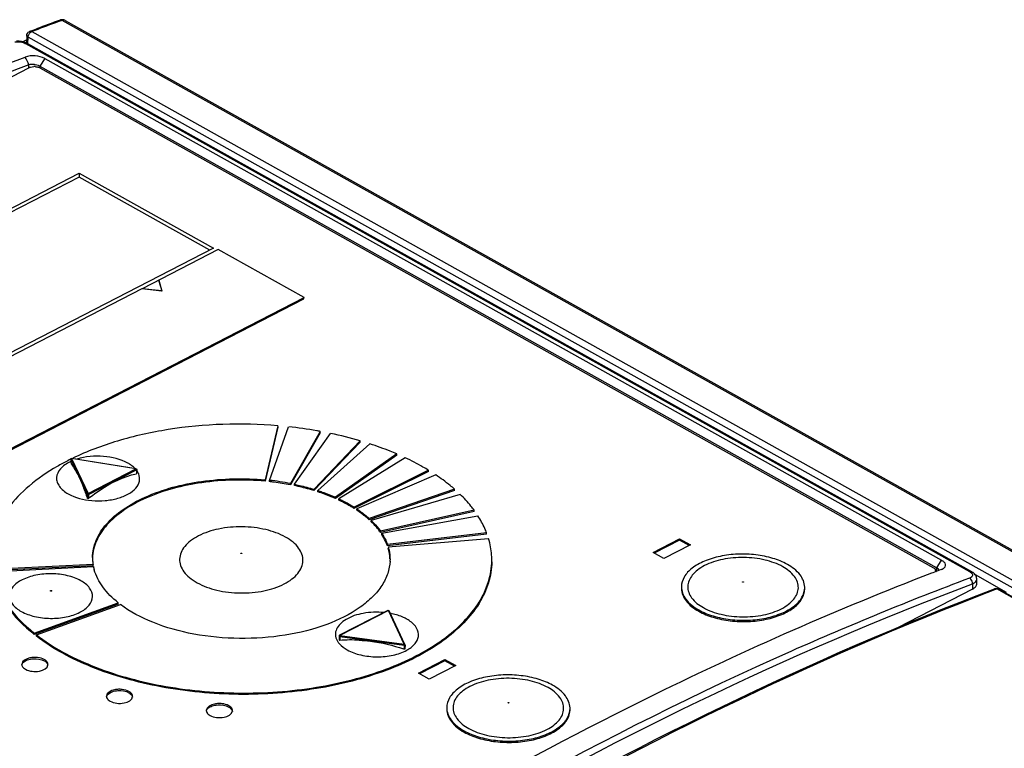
# Model space of a CAD drawing. Header units: millimetres. Extents: x 0 to 2100, y 0 to 1485.
# Tile 18 of 26: x 1742 to 1806, y 687 to 735. Entities that reach past the tile are written whole.
import ezdxf

# ---------------------------------------------------------------- set-up
doc = ezdxf.new("R2010")
doc.units = ezdxf.units.MM
doc.header["$LTSCALE"] = 115.5
doc.layers.add('DATUM_AXIS', color=7, linetype='CONTINUOUS')

msp = doc.modelspace()

# ---------------------------------------------------------------- linework, layer by layer
at = {"layer": 'DATUM_AXIS', "color": 7, "linetype": 'CONTINUOUS'}
for p, q in [((1744.3, 734.581), (1744.279, 734.574)), ((1744.279, 734.574), (1744.279, 734.574)), ((1742.529, 733.929), (1742.747, 734.01)), ((1744.196, 734.476), (1743.977, 734.397)), ((1744.416, 734.555), (1744.196, 734.476)), ((1836.012, 683.366), (1744.411, 734.558)), ((1744.604, 734.552), (1836.209, 683.358)), ((1741.844, 733.166), (1742.101, 733.298)), ((1742.115, 733.581), (1742.091, 733.102)), ((1742.178, 733.041), (1742.2, 733.459)), ((1833.771, 682.284), (1742.2, 733.459)), ((1742.31, 733.847), (1742.529, 733.929)), ((1742.31, 733.847), (1742.31, 733.847)), ((1742.443, 733.831), (1834.014, 682.656)), ((1803.296, 698.822), (1742.061, 733.043)), ((1803.416, 698.819), (1742.18, 733.041)), ((1743.292, 732.075), (1742.972, 731.58)), ((1743.292, 732.075), (1801.465, 699.564)), ((1697.158, 708.289), (1742.258, 731.486)), ((1742.258, 731.645), (1742.258, 731.68)), ((1742.258, 731.61), (1742.258, 731.645)), ((1742.259, 731.486), (1742.258, 731.61)), ((1742.965, 731.476), (1800.93, 699.082)), ((1742.972, 731.58), (1742.97, 731.476)), ((1742.972, 731.58), (1801.146, 699.069)), ((1709.759, 706.257), (1745.523, 724.652)), ((1745.521, 724.399), (1709.994, 706.126)), ((1745.523, 724.652), (1745.521, 724.399)), ((1753.984, 719.669), (1745.521, 724.399)), ((1745.523, 724.652), (1754.221, 719.791)), ((1754.221, 719.791), (1718.457, 701.396)), ((1754.535, 719.7), (1749.594, 717.159)), ((1760.102, 716.589), (1754.535, 719.7)), ((1750.671, 717.713), (1750.878, 717.019)), ((1750.675, 717.716), (1750.888, 717.01)), ((1749.578, 717.15), (1740.258, 712.357)), ((1750.888, 717.01), (1749.578, 717.15)), ((1750.878, 717.019), (1749.594, 717.159)), ((1732.596, 702.358), (1760.101, 716.505)), ((1732.597, 702.442), (1760.102, 716.589)), ((1760.101, 716.505), (1760.102, 716.589)), ((1758.396, 708.282), (1757.586, 704.772)), ((1758.396, 708.198), (1757.586, 704.688)), ((1757.858, 704.745), (1759.106, 708.214)), ((1761.152, 707.917), (1759.216, 704.541)), ((1761.151, 707.832), (1759.216, 704.457)), ((1759.476, 704.489), (1761.831, 707.783)), ((1761.151, 707.832), (1761.152, 707.917)), ((1763.752, 707.216), (1760.749, 704.078)), ((1763.752, 707.3), (1760.75, 704.162)), ((1760.989, 704.087), (1764.378, 707.106)), ((1763.752, 707.216), (1763.752, 707.3)), ((1744.968, 706.118), (1744.966, 705.87)), ((1744.97, 706.111), (1746.041, 703.846)), ((1745.019, 706.16), (1746.09, 703.894)), ((1749.197, 705.492), (1745.019, 706.16)), ((1749.205, 705.5), (1745.026, 706.167)), ((1766.117, 706.368), (1762.139, 703.562)), ((1766.118, 706.452), (1762.14, 703.647)), ((1766.673, 706.203), (1762.351, 703.55)), ((1766.117, 706.368), (1766.118, 706.452)), ((1746.09, 703.894), (1749.197, 705.492)), ((1746.125, 703.833), (1749.232, 705.431)), ((1749.232, 705.431), (1749.23, 705.174)), ((1749.247, 705.45), (1749.245, 705.188)), ((1768.177, 705.314), (1763.344, 702.926)), ((1768.177, 705.398), (1763.345, 703.011)), ((1768.177, 705.314), (1768.177, 705.398)), ((1757.586, 704.688), (1757.586, 704.772)), ((1757.857, 704.66), (1757.858, 704.745)), ((1768.644, 705.101), (1763.522, 702.896)), ((1759.216, 704.457), (1759.216, 704.541)), ((1759.475, 704.405), (1759.476, 704.489)), ((1760.749, 704.078), (1760.75, 704.162)), ((1760.988, 704.002), (1760.989, 704.087)), ((1769.867, 704.086), (1764.326, 702.189)), ((1769.868, 704.17), (1764.327, 702.273)), ((1769.867, 704.086), (1769.868, 704.17)), ((1746.041, 703.846), (1746.039, 703.586)), ((1746.125, 703.833), (1746.123, 703.572)), ((1762.139, 703.562), (1762.14, 703.647)), ((1762.351, 703.466), (1762.351, 703.55)), ((1770.232, 703.835), (1764.465, 702.144)), ((1763.344, 702.926), (1763.345, 703.011)), ((1763.521, 702.812), (1763.522, 702.896)), ((1771.137, 702.805), (1765.057, 701.457)), ((1771.137, 702.721), (1765.057, 701.372)), ((1771.137, 702.721), (1771.137, 702.805)), ((1764.326, 702.189), (1764.327, 702.273)), ((1764.464, 702.06), (1764.465, 702.144)), ((1765.152, 701.317), (1771.388, 702.442)), ((1765.057, 701.372), (1765.057, 701.457)), ((1765.151, 701.233), (1765.152, 701.317)), ((1771.948, 701.261), (1765.513, 700.501)), ((1771.948, 701.345), (1765.514, 700.586)), ((1765.561, 700.44), (1772.078, 700.965)), ((1771.948, 701.261), (1771.948, 701.345)), ((1782.747, 700.073), (1784.47, 700.959)), ((1784.47, 700.875), (1782.825, 700.029)), ((1784.47, 700.875), (1784.47, 700.959)), ((1784.47, 700.959), (1785.166, 700.57)), ((1785.087, 700.53), (1784.47, 700.875)), ((1765.513, 700.501), (1765.514, 700.586)), ((1785.166, 700.57), (1783.442, 699.684)), ((1783.442, 699.684), (1782.747, 700.073)), ((1801.146, 699.069), (1801.465, 699.564)), ((1746.417, 699.292), (1739.851, 698.961)), ((1746.416, 699.208), (1739.851, 698.876)), ((1739.876, 698.828), (1746.44, 699.159)), ((1746.416, 699.208), (1746.417, 699.292)), ((1801.445, 698.969), (1800.899, 698.76)), ((1801.066, 698.885), (1801.141, 698.843)), ((1801.141, 698.843), (1801.146, 699.069)), ((1800.899, 698.76), (1800.818, 698.729)), ((1803.603, 698.677), (1803.557, 698.72)), ((1803.637, 698.637), (1805.662, 697.505)), ((1803.756, 698.066), (1803.746, 698.355)), ((1803.47, 697.696), (1798.643, 695.213)), ((1803.463, 698.036), (1803.47, 697.696)), ((1804.927, 697.662), (1805.037, 697.704)), ((1832.775, 682.203), (1805.037, 697.704)), ((1832.895, 682.2), (1805.157, 697.701)), ((1748.043, 696.728), (1742.603, 694.753)), ((1742.604, 694.837), (1748.044, 696.812)), ((1742.746, 694.726), (1748.187, 696.701)), ((1748.043, 696.728), (1748.044, 696.812)), ((1765.55, 696.315), (1762.409, 694.7)), ((1765.573, 696.313), (1762.433, 694.697)), ((1766.605, 694.131), (1765.573, 696.313)), ((1766.65, 694.11), (1765.618, 696.292)), ((1742.603, 694.753), (1742.604, 694.837)), ((1742.745, 694.642), (1742.746, 694.726)), ((1762.382, 694.656), (1762.38, 694.392)), ((1762.421, 694.629), (1762.419, 694.371)), ((1762.421, 694.629), (1766.593, 694.062)), ((1762.433, 694.697), (1766.605, 694.131)), ((1766.593, 694.062), (1766.591, 693.809)), ((1766.655, 694.088), (1766.653, 693.832)), ((1767.522, 692.242), (1769.245, 693.129)), ((1769.245, 693.044), (1769.245, 693.129)), ((1769.245, 693.129), (1769.941, 692.74)), ((1769.245, 693.044), (1767.6, 692.198)), ((1769.941, 692.74), (1768.218, 691.853)), ((1769.862, 692.699), (1769.245, 693.044)), ((1768.218, 691.853), (1767.522, 692.242))]:
    msp.add_line(p, q, dxfattribs=at)
for points in [[(1744.604, 734.552), (1744.585, 734.562), (1744.553, 734.576), (1744.519, 734.586), (1744.484, 734.594), (1744.448, 734.598), (1744.411, 734.599), (1744.374, 734.597), (1744.337, 734.591), (1744.3, 734.581)], [(1741.778, 733.18), (1741.698, 733.192), (1741.618, 733.201), (1741.537, 733.206), (1741.457, 733.206)], [(1741.931, 733.143), (1741.856, 733.163), (1741.778, 733.18)], [(1742.075, 733.092), (1742.005, 733.119), (1741.931, 733.143)], [(1742.18, 733.041), (1742.141, 733.061), (1742.075, 733.092)], [(1803.557, 698.72), (1803.507, 698.761), (1803.451, 698.798), (1803.415, 698.819)], [(1803.746, 698.355), (1803.745, 698.363), (1803.739, 698.42), (1803.725, 698.476), (1803.704, 698.53), (1803.676, 698.582), (1803.642, 698.631), (1803.603, 698.677)]]:
    msp.add_lwpolyline(points, dxfattribs=at)
for centre, radius, start, end in [((1814.644, 541.021), 205.946, 109.97839, 110.43235), ((1812.746, 544.45), 202.012, 109.90248, 110.36706), ((1742.524, 733.612), 0.233, 110.43973, 115.77335), ((1742.177, 733.098), 0.0868, 177.04422, 183.92323), ((1521.684, 626.502), 244.366, 25.49364, 25.62349), ((1742.498, 731.019), 0.525, 113.17663, 117.16724), ((1742.601, 730.631), 0.929, 86.5245, 91.89474), ((1742.443, 730.453), 1.25, 79.77511, 83.84875), ((1742.719, 731.034), 0.506, 60.85526, 64.94557), ((1756.067, 680.115), 28.263, 80.09547, 83.82621), ((1756.22, 681.017), 27.348, 79.60949, 80.08566), ((1756.783, 683.63), 24.675, 73.59421, 78.19664), ((1751.803, 692.229), 15.476, 116.62713, 119.56086), ((1752.223, 691.408), 16.398, 116.25519, 116.65181), ((1746.157, 703.399), 2.825, 114.93234, 115.78564), ((1751.375, 692.997), 14.598, 119.58616, 119.92317), ((1748.032, 704.455), 1.531, 43.54747, 46.95181), ((1755.998, 687.54), 17.221, 82.77389, 83.80014), ((1756.043, 688.004), 16.838, 79.13779, 83.81305), ((1756.084, 688.181), 16.574, 79.1092, 82.79283), ((1762.471, 699.427), 3.226, 19.44697, 22.58113), ((1749.169, 699.724), 2.786, 179.55919, 183.92048), ((1749.202, 699.727), 2.819, 183.92772, 188.87157), ((1762.906, 699.621), 2.776, 357.8336, 359.57381), ((1749.341, 699.753), 2.961, 191.56148, 195.72022), ((1800.919, 698.894), 0.152, 7.65334, 16.68225), ((1800.927, 698.895), 0.145, 359.58133, 7.6225), ((1800.872, 698.578), 0.563, 56.99474, 60.86283), ((1877.386, 499.925), 213.04, 111.06403, 113.68822), ((1803.524, 698.347), 0.222, 353.76719, 1.90605), ((1791.432, 697.799), 1.152, 359.57382, 1.43114), ((1805.011, 697.44), 0.299, 60.81298, 66.61372), ((1764.885, 691.761), 4.432, 77.95793, 79.3936), ((1763.183, 694.87), 1.064, 207.89348, 213.23783), ((1763.154, 684.73), 9.669, 86.84132, 94.36468), ((1763.041, 683.589), 10.819, 70.84121, 70.99359), ((1766.619, 694.095), 0.0346, 359.60762, 25.22784), ((1765.6, 695.873), 2.436, 298.68864, 300.53106), ((1743.247, 692.808), 0.245, 356.14743, 359.57782), ((1748.738, 690.741), 0.245, 356.14743, 359.57782), ((1776.207, 689.968), 1.152, 359.57382, 1.43114), ((1755.218, 689.818), 0.245, 356.14743, 359.57782)]:
    msp.add_arc(centre, radius, start, end, dxfattribs=at)
msp.add_ellipse((1721.189, 487.742), major_axis=(130.07, 242.12), ratio=0.613029, start_param=0.612623, end_param=0.842753, dxfattribs=at)
for points, knots in [([(1744.279, 734.574), (1744.31, 734.585), (1744.36, 734.582), (1744.4, 734.564), (1744.411, 734.558)], [0, 0, 0, 0, 0.724707, 1, 1, 1, 1]), ([(1744.604, 734.552), (1744.591, 734.559), (1744.529, 734.584), (1744.459, 734.575), (1744.411, 734.558)], [0, 0, 0, 0, 0.231528, 1, 1, 1, 1]), ([(1742.2, 733.459), (1742.186, 733.467), (1742.145, 733.496), (1742.114, 733.546), (1742.115, 733.581)], [0, 0, 0, 0, 0.30139, 1, 1, 1, 1]), ([(1742.247, 733.636), (1742.258, 733.657), (1742.302, 733.73), (1742.366, 733.795), (1742.423, 733.822)], [0, 0, 0, 0, 0.269241, 1, 1, 1, 1]), ([(1742.31, 733.847), (1742.341, 733.858), (1742.391, 733.856), (1742.432, 733.836), (1742.443, 733.831)], [0, 0, 0, 0, 0.722715, 1, 1, 1, 1]), ([(1741.351, 733.161), (1741.394, 733.166), (1741.574, 733.18), (1741.758, 733.156), (1741.888, 733.116)], [0, 0, 0, 0, 0.243274, 1, 1, 1, 1]), ([(1741.888, 733.116), (1741.934, 733.102), (1741.993, 733.079), (1742.048, 733.051), (1742.061, 733.043)], [0, 0, 0, 0, 0.766072, 1, 1, 1, 1]), ([(1742.18, 733.041), (1742.155, 733.055), (1742.11, 733.059), (1742.072, 733.047), (1742.061, 733.043)], [0, 0, 0, 0, 0.720167, 1, 1, 1, 1]), ([(1696.639, 708.839), (1700.361, 711.247), (1714.866, 720.163), (1730.251, 727.693), (1742.019, 732.18)], [0, 0, 0, 0, 0.260371, 1, 1, 1, 1]), ([(1743.292, 732.075), (1743.1, 732.182), (1742.666, 732.282), (1742.219, 732.256), (1742.019, 732.18)], [0, 0, 0, 0, 0.505828, 1, 1, 1, 1]), ([(1742.577, 731.696), (1742.547, 731.699), (1742.441, 731.707), (1742.333, 731.7), (1742.258, 731.68)], [0, 0, 0, 0, 0.275876, 1, 1, 1, 1]), ([(1742.658, 731.558), (1742.683, 731.557), (1742.777, 731.547), (1742.87, 731.522), (1742.933, 731.493)], [0, 0, 0, 0, 0.265097, 1, 1, 1, 1]), ([(1742.906, 731.612), (1742.888, 731.62), (1742.81, 731.651), (1742.728, 731.672), (1742.665, 731.683)], [0, 0, 0, 0, 0.236801, 1, 1, 1, 1]), ([(1758.396, 708.282), (1756.035, 708.481), (1752.497, 708.369), (1748.065, 707.39), (1746.031, 706.628), (1745.098, 706.178)], [0, 0, 0, 0, 0.523061, 0.771364, 1, 1, 1, 1]), ([(1766.118, 706.452), (1765.979, 706.512), (1765.407, 706.75), (1764.823, 706.961), (1764.378, 707.106)], [0, 0, 0, 0, 0.244717, 1, 1, 1, 1]), ([(1744.928, 705.942), (1744.693, 705.829), (1744.29, 705.574), (1744.014, 705.033), (1744.072, 704.622), (1744.289, 704.216), (1744.587, 703.991), (1744.807, 703.868)], [0, 0, 0, 0, 0.284334, 0.505876, 0.611482, 0.725465, 1, 1, 1, 1]), ([(1744.968, 706.118), (1744.968, 706.132), (1744.981, 706.161), (1745.012, 706.169), (1745.026, 706.167)], [0, 0, 0, 0, 0.49586, 1, 1, 1, 1]), ([(1744.969, 706.118), (1744.968, 706.117), (1744.969, 706.115), (1744.969, 706.112), (1744.97, 706.111)], [0, 0, 0, 0, 0.496649, 1, 1, 1, 1]), ([(1744.968, 705.865), (1745.103, 705.693), (1745.363, 705.265), (1745.571, 704.813), (1745.679, 704.555)], [0, 0, 0, 0, 0.439834, 1, 1, 1, 1]), ([(1745.019, 706.16), (1745.02, 706.162), (1745.021, 706.165), (1745.025, 706.167), (1745.026, 706.167)], [0, 0, 0, 0, 0.626241, 1, 1, 1, 1]), ([(1748.679, 705.86), (1748.202, 706.126), (1747.066, 706.388), (1745.919, 706.288), (1745.364, 706.113)], [0, 0, 0, 0, 0.484681, 1, 1, 1, 1]), ([(1768.177, 705.398), (1768.059, 705.47), (1767.569, 705.759), (1767.062, 706.02), (1766.673, 706.203)], [0, 0, 0, 0, 0.24333, 1, 1, 1, 1]), ([(1744.094, 705.648), (1743.451, 705.278), (1742.286, 704.486), (1740.89, 703.051), (1740.001, 701.473), (1739.787, 700.338), (1739.783, 699.795)], [0, 0, 0, 0, 0.293447, 0.553452, 0.7851, 1, 1, 1, 1]), ([(1749.205, 705.5), (1749.203, 705.5), (1749.2, 705.497), (1749.198, 705.494), (1749.197, 705.492)], [0, 0, 0, 0, 0.370628, 1, 1, 1, 1]), ([(1749.244, 705.188), (1749.244, 705.185), (1749.24, 705.178), (1749.233, 705.175), (1749.23, 705.174)], [0, 0, 0, 0, 0.450487, 1, 1, 1, 1]), ([(1749.232, 705.431), (1749.236, 705.433), (1749.243, 705.438), (1749.247, 705.446), (1749.247, 705.45)], [0, 0, 0, 0, 0.556372, 1, 1, 1, 1]), ([(1744.807, 703.868), (1745.267, 703.611), (1746.092, 703.414), (1747.186, 703.411), (1747.995, 703.55), (1748.683, 703.816), (1749.193, 704.188), (1749.472, 704.668), (1749.435, 705.014), (1749.376, 705.159)], [0, 0, 0, 0, 0.281551, 0.436097, 0.584591, 0.716958, 0.827077, 0.916773, 1, 1, 1, 1]), ([(1745.679, 704.555), (1745.71, 704.481), (1745.839, 704.161), (1745.956, 703.836), (1746.039, 703.586)], [0, 0, 0, 0, 0.234557, 1, 1, 1, 1]), ([(1746.123, 703.572), (1746.371, 703.772), (1747.314, 704.462), (1748.399, 704.986), (1749.23, 705.174)], [0, 0, 0, 0, 0.272139, 1, 1, 1, 1]), ([(1746.383, 699.746), (1746.386, 700.123), (1746.563, 700.921), (1747.283, 701.996), (1748.392, 702.939), (1750.416, 704.038), (1753.549, 704.841), (1756.215, 704.899), (1757.586, 704.772)], [0, 0, 0, 0, 0.084559, 0.177808, 0.285055, 0.407747, 0.691325, 1, 1, 1, 1]), ([(1757.586, 704.688), (1756.222, 704.814), (1753.569, 704.758), (1750.449, 703.964), (1748.427, 702.878), (1747.314, 701.944), (1746.583, 700.881), (1746.393, 700.087), (1746.383, 699.711)], [0, 0, 0, 0, 0.308118, 0.591532, 0.71437, 0.821884, 0.915398, 1, 1, 1, 1]), ([(1769.868, 704.17), (1769.774, 704.252), (1769.382, 704.583), (1768.967, 704.886), (1768.644, 705.101)], [0, 0, 0, 0, 0.242299, 1, 1, 1, 1]), ([(1760.749, 704.078), (1760.646, 704.109), (1760.225, 704.233), (1759.799, 704.336), (1759.475, 704.405)], [0, 0, 0, 0, 0.245675, 1, 1, 1, 1]), ([(1759.476, 704.489), (1759.585, 704.466), (1760.013, 704.371), (1760.437, 704.258), (1760.75, 704.162)], [0, 0, 0, 0, 0.254176, 1, 1, 1, 1]), ([(1762.139, 703.562), (1762.048, 703.603), (1761.67, 703.765), (1761.283, 703.906), (1760.988, 704.002)], [0, 0, 0, 0, 0.244, 1, 1, 1, 1]), ([(1760.989, 704.087), (1761.089, 704.054), (1761.478, 703.922), (1761.861, 703.771), (1762.14, 703.647)], [0, 0, 0, 0, 0.255906, 1, 1, 1, 1]), ([(1746.041, 703.846), (1746.044, 703.841), (1746.068, 703.821), (1746.103, 703.822), (1746.125, 703.833)], [0, 0, 0, 0, 0.193086, 1, 1, 1, 1]), ([(1762.351, 703.55), (1762.439, 703.509), (1762.778, 703.344), (1763.108, 703.16), (1763.345, 703.011)], [0, 0, 0, 0, 0.257545, 1, 1, 1, 1]), ([(1763.344, 702.926), (1763.267, 702.975), (1762.944, 703.17), (1762.609, 703.345), (1762.351, 703.466)], [0, 0, 0, 0, 0.242463, 1, 1, 1, 1]), ([(1771.137, 702.805), (1771.072, 702.894), (1770.792, 703.256), (1770.481, 703.593), (1770.232, 703.835)], [0, 0, 0, 0, 0.242149, 1, 1, 1, 1]), ([(1764.326, 702.189), (1764.266, 702.244), (1764.01, 702.467), (1763.736, 702.669), (1763.521, 702.812)], [0, 0, 0, 0, 0.241346, 1, 1, 1, 1]), ([(1763.522, 702.896), (1763.595, 702.848), (1763.874, 702.655), (1764.141, 702.442), (1764.327, 702.273)], [0, 0, 0, 0, 0.25884, 1, 1, 1, 1]), ([(1765.057, 701.372), (1765.015, 701.432), (1764.834, 701.675), (1764.629, 701.9), (1764.464, 702.06)], [0, 0, 0, 0, 0.241262, 1, 1, 1, 1]), ([(1764.465, 702.144), (1764.521, 702.09), (1764.734, 701.874), (1764.928, 701.64), (1765.057, 701.457)], [0, 0, 0, 0, 0.25923, 1, 1, 1, 1]), ([(1771.948, 701.345), (1771.913, 701.439), (1771.755, 701.818), (1771.556, 702.18), (1771.388, 702.442)], [0, 0, 0, 0, 0.243742, 1, 1, 1, 1]), ([(1758.905, 701.066), (1758.506, 701.289), (1757.577, 701.615), (1756.094, 701.785), (1754.602, 701.654), (1753.467, 701.294), (1752.749, 700.855), (1752.358, 700.49), (1752.103, 700.083), (1752.005, 699.645), (1752.077, 699.204), (1752.307, 698.788), (1752.678, 698.412), (1752.988, 698.206), (1753.16, 698.111)], [0, 0, 0, 0, 0.139288, 0.295353, 0.451931, 0.592607, 0.653385, 0.706976, 0.754245, 0.797583, 0.840681, 0.887324, 0.940083, 1, 1, 1, 1]), ([(1753.16, 698.111), (1753.559, 697.887), (1754.487, 697.561), (1755.97, 697.392), (1757.462, 697.522), (1758.597, 697.882), (1759.315, 698.321), (1759.706, 698.686), (1759.961, 699.093), (1760.059, 699.531), (1759.987, 699.972), (1759.757, 700.388), (1759.387, 700.764), (1759.076, 700.97), (1758.905, 701.066)], [0, 0, 0, 0, 0.139288, 0.295353, 0.451931, 0.592607, 0.653385, 0.706976, 0.754245, 0.797583, 0.840681, 0.887324, 0.940083, 1, 1, 1, 1]), ([(1765.45, 700.666), (1765.43, 700.714), (1765.343, 700.91), (1765.238, 701.097), (1765.151, 701.233)], [0, 0, 0, 0, 0.244395, 1, 1, 1, 1]), ([(1765.152, 701.317), (1765.189, 701.258), (1765.331, 701.025), (1765.446, 700.776), (1765.514, 700.586)], [0, 0, 0, 0, 0.257747, 1, 1, 1, 1]), ([(1772.282, 699.551), (1772.283, 699.669), (1772.269, 700.146), (1772.181, 700.621), (1772.078, 700.965)], [0, 0, 0, 0, 0.247856, 1, 1, 1, 1]), ([(1765.561, 700.44), (1765.582, 700.371), (1765.653, 700.097), (1765.684, 699.812), (1765.682, 699.6)], [0, 0, 0, 0, 0.253718, 1, 1, 1, 1]), ([(1772.282, 699.466), (1772.278, 699.005), (1772.126, 698.052), (1771.486, 696.695), (1770.463, 695.427), (1768.543, 693.812), (1765.332, 692.223), (1760.818, 691.089), (1755.858, 690.735), (1750.914, 691.198), (1746.447, 692.43), (1743.823, 693.815), (1742.745, 694.642)], [0, 0, 0, 0, 0.040752, 0.083861, 0.131124, 0.183566, 0.304432, 0.443532, 0.592669, 0.741579, 0.88004, 1, 1, 1, 1]), ([(1742.746, 694.726), (1743.823, 693.9), (1746.447, 692.514), (1750.914, 691.282), (1755.858, 690.819), (1760.818, 691.173), (1765.333, 692.307), (1768.544, 693.896), (1770.464, 695.511), (1771.486, 696.779), (1772.127, 698.136), (1772.279, 699.09), (1772.282, 699.551)], [0, 0, 0, 0, 0.11996, 0.258421, 0.407331, 0.556468, 0.695568, 0.816434, 0.868876, 0.916139, 0.959248, 1, 1, 1, 1]), ([(1765.681, 699.516), (1765.67, 699.244), (1765.564, 698.684), (1765.167, 697.89), (1764.549, 697.149), (1763.402, 696.207), (1761.501, 695.281), (1758.838, 694.621), (1755.918, 694.417), (1753.009, 694.689), (1750.377, 695.409), (1748.827, 696.219), (1748.187, 696.701)], [0, 0, 0, 0, 0.040773, 0.084071, 0.131587, 0.184265, 0.305386, 0.444376, 0.593158, 0.741678, 0.879931, 1, 1, 1, 1]), ([(1756.013, 699.998), (1756.008, 700.001), (1756, 700.011), (1756.022, 700.032), (1756.045, 700.029), (1756.058, 700.022)], [0, 0, 0, 0, 0.199538, 0.403094, 1, 1, 1, 1]), ([(1756.058, 700.022), (1756.062, 700.019), (1756.071, 700.009), (1756.049, 699.989), (1756.026, 699.991), (1756.013, 699.998)], [0, 0, 0, 0, 0.199525, 0.403121, 1, 1, 1, 1]), ([(1791.457, 699.298), (1791.162, 699.463), (1790.492, 699.73), (1789.402, 699.946), (1788.244, 699.99), (1787.114, 699.855), (1786.104, 699.555), (1785.292, 699.109), (1784.736, 698.54), (1784.586, 698.066), (1784.585, 697.85)], [0, 0, 0, 0, 0.128795, 0.272021, 0.421596, 0.568331, 0.703514, 0.820615, 0.917555, 1, 1, 1, 1]), ([(1791.16, 699.145), (1790.802, 699.345), (1789.97, 699.637), (1788.64, 699.79), (1787.302, 699.673), (1786.284, 699.35), (1785.641, 698.956), (1785.29, 698.629), (1785.062, 698.264), (1784.974, 697.871), (1785.038, 697.475), (1785.331, 696.949), (1785.721, 696.656), (1786.009, 696.495)], [0, 0, 0, 0, 0.139375, 0.295538, 0.452215, 0.592979, 0.653794, 0.707419, 0.754718, 0.798083, 0.841209, 0.887881, 1, 1, 1, 1]), ([(1801.567, 699.029), (1801.616, 699.059), (1801.702, 699.13), (1801.734, 699.301), (1801.633, 699.457), (1801.528, 699.529), (1801.465, 699.564)], [0, 0, 0, 0, 0.248706, 0.453415, 0.688746, 1, 1, 1, 1]), ([(1739.876, 698.828), (1740.025, 698.085), (1740.735, 696.553), (1741.915, 695.383), (1742.604, 694.837)], [0, 0, 0, 0, 0.462776, 1, 1, 1, 1]), ([(1748.044, 696.812), (1747.671, 697.109), (1747.027, 697.741), (1746.603, 698.551), (1746.491, 698.951)], [0, 0, 0, 0, 0.534629, 1, 1, 1, 1]), ([(1786.009, 696.495), (1786.367, 696.295), (1787.199, 696.003), (1788.529, 695.85), (1789.866, 695.967), (1790.884, 696.29), (1791.528, 696.684), (1791.879, 697.011), (1792.107, 697.376), (1792.195, 697.769), (1792.131, 698.165), (1791.838, 698.692), (1791.448, 698.984), (1791.16, 699.145)], [0, 0, 0, 0, 0.139375, 0.295538, 0.452215, 0.592979, 0.653794, 0.707419, 0.754718, 0.798083, 0.841209, 0.887881, 1, 1, 1, 1]), ([(1792.584, 697.827), (1792.577, 698.11), (1792.299, 698.74), (1791.768, 699.124), (1791.457, 699.298)], [0, 0, 0, 0, 0.442382, 1, 1, 1, 1]), ([(1800.93, 699.082), (1800.947, 699.073), (1801.003, 699.037), (1801.051, 698.983), (1801.065, 698.938)], [0, 0, 0, 0, 0.290231, 1, 1, 1, 1]), ([(1801.289, 698.903), (1801.289, 698.915), (1801.276, 698.978), (1801.221, 699.022), (1801.178, 699.05)], [0, 0, 0, 0, 0.194778, 1, 1, 1, 1]), ([(1803.415, 698.819), (1803.39, 698.833), (1803.346, 698.837), (1803.307, 698.826), (1803.296, 698.822)], [0, 0, 0, 0, 0.720203, 1, 1, 1, 1]), ([(1803.296, 698.822), (1803.314, 698.812), (1803.375, 698.774), (1803.43, 698.723), (1803.453, 698.679)], [0, 0, 0, 0, 0.290295, 1, 1, 1, 1]), ([(1739.875, 698.744), (1740.024, 698.001), (1740.734, 696.469), (1741.914, 695.299), (1742.603, 694.753)], [0, 0, 0, 0, 0.462776, 1, 1, 1, 1]), ([(1745.625, 698.24), (1745.357, 698.39), (1744.731, 698.61), (1743.732, 698.724), (1742.725, 698.638), (1741.852, 698.357), (1741.208, 697.921), (1740.91, 697.287), (1741.167, 696.638), (1741.538, 696.37), (1741.754, 696.249)], [0, 0, 0, 0, 0.139808, 0.296454, 0.453617, 0.594817, 0.709011, 0.798726, 0.887533, 1, 1, 1, 1]), ([(1741.754, 696.249), (1742.023, 696.099), (1742.649, 695.879), (1743.648, 695.765), (1744.655, 695.852), (1745.528, 696.133), (1746.172, 696.569), (1746.469, 697.203), (1746.213, 697.851), (1745.842, 698.119), (1745.625, 698.24)], [0, 0, 0, 0, 0.139808, 0.296454, 0.453617, 0.594817, 0.709011, 0.798726, 0.887533, 1, 1, 1, 1]), ([(1803.281, 698.408), (1799.368, 696.942), (1783.264, 690.328), (1767.973, 681.802), (1756.91, 674.557)], [0, 0, 0, 0, 0.240088, 1, 1, 1, 1]), ([(1788.564, 698.146), (1788.56, 698.148), (1788.551, 698.159), (1788.574, 698.179), (1788.597, 698.176), (1788.609, 698.169)], [0, 0, 0, 0, 0.199538, 0.403094, 1, 1, 1, 1]), ([(1788.609, 698.169), (1788.614, 698.167), (1788.623, 698.157), (1788.6, 698.136), (1788.577, 698.139), (1788.564, 698.146)], [0, 0, 0, 0, 0.199525, 0.403121, 1, 1, 1, 1]), ([(1803.431, 698.502), (1803.422, 698.492), (1803.379, 698.451), (1803.324, 698.424), (1803.281, 698.408)], [0, 0, 0, 0, 0.218519, 1, 1, 1, 1]), ([(1803.463, 698.036), (1803.47, 698.144), (1803.417, 698.297), (1803.309, 698.391), (1803.281, 698.408)], [0, 0, 0, 0, 0.767876, 1, 1, 1, 1]), ([(1803.453, 698.679), (1803.468, 698.651), (1803.484, 698.585), (1803.452, 698.525), (1803.431, 698.502)], [0, 0, 0, 0, 0.496711, 1, 1, 1, 1]), ([(1803.463, 698.036), (1803.502, 698.052), (1803.623, 698.111), (1803.734, 698.229), (1803.745, 698.323)], [0, 0, 0, 0, 0.308894, 1, 1, 1, 1]), ([(1743.662, 697.567), (1743.657, 697.57), (1743.645, 697.583), (1743.665, 697.604), (1743.692, 697.605), (1743.714, 697.603), (1743.723, 697.598)], [0, 0, 0, 0, 0.194667, 0.389439, 0.69477, 1, 1, 1, 1]), ([(1743.723, 697.598), (1743.728, 697.595), (1743.74, 697.582), (1743.72, 697.561), (1743.693, 697.559), (1743.671, 697.562), (1743.662, 697.567)], [0, 0, 0, 0, 0.194645, 0.389402, 0.694764, 1, 1, 1, 1]), ([(1757.142, 674.211), (1760.926, 676.689), (1775.696, 685.852), (1791.421, 693.524), (1803.463, 698.036)], [0, 0, 0, 0, 0.260219, 1, 1, 1, 1]), ([(1758.701, 673.969), (1762.495, 676.424), (1777.264, 685.498), (1792.926, 693.164), (1804.904, 697.72)], [0, 0, 0, 0, 0.260723, 1, 1, 1, 1]), ([(1758.747, 673.895), (1762.54, 676.351), (1777.301, 685.429), (1792.956, 693.1), (1804.927, 697.662)], [0, 0, 0, 0, 0.260743, 1, 1, 1, 1]), ([(1784.585, 697.85), (1784.584, 697.71), (1784.637, 697.417), (1784.966, 696.841), (1785.395, 696.52), (1785.712, 696.343)], [0, 0, 0, 0, 0.213513, 0.445015, 1, 1, 1, 1]), ([(1784.584, 697.728), (1784.591, 697.446), (1784.869, 696.816), (1785.4, 696.432), (1785.711, 696.258)], [0, 0, 0, 0, 0.442379, 1, 1, 1, 1]), ([(1785.711, 696.258), (1786.006, 696.093), (1786.676, 695.826), (1787.766, 695.609), (1788.924, 695.566), (1790.054, 695.7), (1791.065, 696.001), (1791.876, 696.447), (1792.433, 697.016), (1792.582, 697.489), (1792.584, 697.706)], [0, 0, 0, 0, 0.128795, 0.27202, 0.421595, 0.568329, 0.703513, 0.820615, 0.917555, 1, 1, 1, 1]), ([(1785.712, 696.343), (1786.007, 696.178), (1786.677, 695.91), (1787.767, 695.694), (1788.925, 695.65), (1790.055, 695.785), (1791.065, 696.085), (1791.876, 696.531), (1792.433, 697.1), (1792.583, 697.574), (1792.584, 697.79)], [0, 0, 0, 0, 0.128795, 0.272021, 0.421596, 0.568331, 0.703514, 0.820615, 0.917555, 1, 1, 1, 1]), ([(1803.47, 697.696), (1803.551, 697.737), (1803.69, 697.831), (1803.758, 697.995), (1803.756, 698.066)], [0, 0, 0, 0, 0.561395, 1, 1, 1, 1]), ([(1805.037, 697.704), (1805.026, 697.71), (1804.985, 697.729), (1804.935, 697.732), (1804.904, 697.72)], [0, 0, 0, 0, 0.276144, 1, 1, 1, 1]), ([(1805.037, 697.704), (1805.048, 697.708), (1805.087, 697.72), (1805.131, 697.716), (1805.157, 697.701)], [0, 0, 0, 0, 0.279995, 1, 1, 1, 1]), ([(1765.55, 696.315), (1765.553, 696.317), (1765.562, 696.318), (1765.569, 696.315), (1765.573, 696.313)], [0, 0, 0, 0, 0.461276, 1, 1, 1, 1]), ([(1765.28, 696.176), (1764.835, 696.219), (1763.987, 696.187), (1763.008, 695.881), (1762.444, 695.465), (1762.189, 695.118), (1762.11, 694.728), (1762.185, 694.482), (1762.243, 694.372)], [0, 0, 0, 0, 0.321784, 0.606303, 0.722991, 0.822007, 0.910236, 1, 1, 1, 1]), ([(1766.771, 695.749), (1766.702, 695.787), (1766.396, 695.94), (1766.066, 696.041), (1765.81, 696.095)], [0, 0, 0, 0, 0.232735, 1, 1, 1, 1]), ([(1766.838, 693.775), (1767.037, 693.893), (1767.38, 694.155), (1767.606, 694.771), (1767.335, 695.375), (1766.979, 695.632), (1766.771, 695.749)], [0, 0, 0, 0, 0.274017, 0.493895, 0.717892, 1, 1, 1, 1]), ([(1791.796, 695.015), (1788.789, 693.697), (1776.492, 687.979), (1764.692, 681.211), (1756.065, 675.628)], [0, 0, 0, 0, 0.24214, 1, 1, 1, 1]), ([(1762.433, 694.697), (1762.429, 694.7), (1762.421, 694.702), (1762.413, 694.701), (1762.41, 694.7)], [0, 0, 0, 0, 0.538306, 1, 1, 1, 1]), ([(1762.421, 694.629), (1762.421, 694.648), (1762.424, 694.671), (1762.431, 694.693), (1762.433, 694.697)], [0, 0, 0, 0, 0.800652, 1, 1, 1, 1]), ([(1763.687, 694.384), (1763.929, 694.371), (1764.905, 694.283), (1765.867, 694.058), (1766.564, 693.818)], [0, 0, 0, 0, 0.247337, 1, 1, 1, 1]), ([(1762.293, 694.287), (1762.326, 694.236), (1762.493, 694.022), (1762.717, 693.86), (1762.9, 693.757)], [0, 0, 0, 0, 0.22506, 1, 1, 1, 1]), ([(1762.9, 693.757), (1763.174, 693.604), (1763.814, 693.382), (1764.834, 693.271), (1765.854, 693.37), (1766.495, 693.586), (1766.77, 693.736)], [0, 0, 0, 0, 0.236041, 0.500517, 0.764711, 1, 1, 1, 1]), ([(1766.653, 693.832), (1766.652, 693.816), (1766.62, 693.801), (1766.598, 693.806), (1766.591, 693.809)], [0, 0, 0, 0, 0.686323, 1, 1, 1, 1]), ([(1766.605, 694.131), (1766.603, 694.126), (1766.597, 694.104), (1766.593, 694.081), (1766.593, 694.062)], [0, 0, 0, 0, 0.200035, 1, 1, 1, 1]), ([(1766.593, 694.062), (1766.6, 694.061), (1766.622, 694.061), (1766.654, 694.072), (1766.655, 694.088)], [0, 0, 0, 0, 0.316695, 1, 1, 1, 1]), ([(1743.252, 693.127), (1743.12, 693.201), (1742.887, 693.263), (1742.567, 693.273), (1742.195, 693.235), (1741.794, 693.045), (1741.792, 692.819)], [0, 0, 0, 0, 0.278715, 0.432678, 0.58371, 1, 1, 1, 1]), ([(1741.903, 692.959), (1741.978, 693.028), (1742.187, 693.134), (1742.649, 693.216), (1743.039, 693.161), (1743.252, 693.042)], [0, 0, 0, 0, 0.217432, 0.481835, 1, 1, 1, 1]), ([(1743.492, 692.807), (1743.492, 692.836), (1743.467, 692.975), (1743.346, 693.074), (1743.252, 693.127)], [0, 0, 0, 0, 0.216023, 1, 1, 1, 1]), ([(1741.792, 692.819), (1741.792, 692.766), (1741.817, 692.692), (1741.862, 692.635), (1741.876, 692.62)], [0, 0, 0, 0, 0.725558, 1, 1, 1, 1]), ([(1741.795, 692.778), (1741.798, 692.794), (1741.818, 692.862), (1741.863, 692.921), (1741.903, 692.959)], [0, 0, 0, 0, 0.231226, 1, 1, 1, 1]), ([(1741.876, 692.62), (1741.886, 692.608), (1741.932, 692.561), (1741.987, 692.524), (1742.031, 692.499)], [0, 0, 0, 0, 0.231323, 1, 1, 1, 1]), ([(1742.031, 692.499), (1742.161, 692.426), (1742.478, 692.347), (1742.985, 692.348), (1743.476, 692.566), (1743.491, 692.792)], [0, 0, 0, 0, 0.27669, 0.579153, 1, 1, 1, 1]), ([(1743.252, 693.042), (1743.284, 693.025), (1743.387, 692.958), (1743.474, 692.85), (1743.488, 692.764)], [0, 0, 0, 0, 0.295447, 1, 1, 1, 1]), ([(1776.232, 691.467), (1775.937, 691.632), (1775.267, 691.899), (1774.177, 692.116), (1773.019, 692.159), (1771.889, 692.025), (1770.879, 691.724), (1770.068, 691.278), (1769.511, 690.709), (1769.361, 690.236), (1769.36, 690.019)], [0, 0, 0, 0, 0.128795, 0.272021, 0.421596, 0.568331, 0.703514, 0.820615, 0.917555, 1, 1, 1, 1]), ([(1775.935, 691.314), (1775.577, 691.514), (1774.745, 691.806), (1773.415, 691.959), (1772.078, 691.842), (1771.06, 691.519), (1770.416, 691.125), (1770.065, 690.798), (1769.837, 690.433), (1769.749, 690.04), (1769.813, 689.645), (1770.106, 689.118), (1770.496, 688.825), (1770.784, 688.664)], [0, 0, 0, 0, 0.139375, 0.295538, 0.452215, 0.592979, 0.653794, 0.707419, 0.754718, 0.798083, 0.841209, 0.887881, 1, 1, 1, 1]), ([(1748.744, 691.06), (1748.612, 691.134), (1748.379, 691.196), (1748.059, 691.206), (1747.687, 691.168), (1747.285, 690.978), (1747.283, 690.752)], [0, 0, 0, 0, 0.278715, 0.432678, 0.58371, 1, 1, 1, 1]), ([(1770.784, 688.664), (1771.142, 688.464), (1771.974, 688.172), (1773.304, 688.02), (1774.642, 688.136), (1775.66, 688.459), (1776.303, 688.853), (1776.654, 689.18), (1776.882, 689.546), (1776.97, 689.938), (1776.906, 690.334), (1776.613, 690.861), (1776.223, 691.153), (1775.935, 691.314)], [0, 0, 0, 0, 0.139375, 0.295538, 0.452215, 0.592979, 0.653794, 0.707419, 0.754718, 0.798083, 0.841209, 0.887881, 1, 1, 1, 1]), ([(1777.359, 689.997), (1777.352, 690.279), (1777.075, 690.909), (1776.543, 691.293), (1776.232, 691.467)], [0, 0, 0, 0, 0.442382, 1, 1, 1, 1]), ([(1747.283, 690.752), (1747.283, 690.699), (1747.309, 690.625), (1747.354, 690.568), (1747.367, 690.553)], [0, 0, 0, 0, 0.725558, 1, 1, 1, 1]), ([(1747.287, 690.711), (1747.29, 690.727), (1747.309, 690.795), (1747.355, 690.854), (1747.395, 690.892)], [0, 0, 0, 0, 0.231226, 1, 1, 1, 1]), ([(1747.367, 690.553), (1747.377, 690.541), (1747.424, 690.494), (1747.479, 690.457), (1747.523, 690.432)], [0, 0, 0, 0, 0.231323, 1, 1, 1, 1]), ([(1747.395, 690.892), (1747.469, 690.961), (1747.679, 691.067), (1748.14, 691.149), (1748.531, 691.094), (1748.743, 690.975)], [0, 0, 0, 0, 0.217432, 0.481835, 1, 1, 1, 1]), ([(1747.523, 690.432), (1747.653, 690.359), (1747.97, 690.28), (1748.476, 690.281), (1748.968, 690.499), (1748.983, 690.725)], [0, 0, 0, 0, 0.27669, 0.579153, 1, 1, 1, 1]), ([(1748.743, 690.975), (1748.775, 690.958), (1748.878, 690.891), (1748.965, 690.783), (1748.979, 690.697)], [0, 0, 0, 0, 0.295447, 1, 1, 1, 1]), ([(1748.983, 690.74), (1748.984, 690.769), (1748.958, 690.908), (1748.838, 691.007), (1748.744, 691.06)], [0, 0, 0, 0, 0.216023, 1, 1, 1, 1]), ([(1755.224, 690.136), (1755.092, 690.21), (1754.859, 690.272), (1754.539, 690.282), (1754.167, 690.244), (1753.765, 690.054), (1753.763, 689.828)], [0, 0, 0, 0, 0.278715, 0.432678, 0.58371, 1, 1, 1, 1]), ([(1753.767, 689.787), (1753.77, 689.803), (1753.789, 689.872), (1753.835, 689.931), (1753.875, 689.968)], [0, 0, 0, 0, 0.231226, 1, 1, 1, 1]), ([(1753.875, 689.968), (1753.949, 690.037), (1754.158, 690.143), (1754.62, 690.225), (1755.011, 690.17), (1755.223, 690.052)], [0, 0, 0, 0, 0.217432, 0.481835, 1, 1, 1, 1]), ([(1755.223, 690.052), (1755.255, 690.034), (1755.358, 689.968), (1755.445, 689.859), (1755.459, 689.773)], [0, 0, 0, 0, 0.295447, 1, 1, 1, 1]), ([(1755.463, 689.816), (1755.463, 689.845), (1755.438, 689.984), (1755.318, 690.084), (1755.224, 690.136)], [0, 0, 0, 0, 0.216023, 1, 1, 1, 1]), ([(1769.36, 690.019), (1769.359, 689.879), (1769.412, 689.586), (1769.741, 689.01), (1770.17, 688.689), (1770.487, 688.512)], [0, 0, 0, 0, 0.213513, 0.445015, 1, 1, 1, 1]), ([(1769.359, 689.898), (1769.366, 689.615), (1769.644, 688.985), (1770.176, 688.601), (1770.486, 688.427)], [0, 0, 0, 0, 0.442379, 1, 1, 1, 1]), ([(1770.486, 688.427), (1770.782, 688.262), (1771.451, 687.995), (1772.541, 687.778), (1773.7, 687.735), (1774.829, 687.87), (1775.84, 688.17), (1776.651, 688.616), (1777.208, 689.185), (1777.357, 689.658), (1777.359, 689.875)], [0, 0, 0, 0, 0.128795, 0.27202, 0.421595, 0.568329, 0.703513, 0.820615, 0.917555, 1, 1, 1, 1]), ([(1770.487, 688.512), (1770.782, 688.347), (1771.452, 688.08), (1772.542, 687.863), (1773.7, 687.82), (1774.83, 687.954), (1775.84, 688.255), (1776.652, 688.701), (1777.208, 689.269), (1777.358, 689.743), (1777.359, 689.959)], [0, 0, 0, 0, 0.128795, 0.272021, 0.421596, 0.568331, 0.703514, 0.820615, 0.917555, 1, 1, 1, 1]), ([(1773.34, 690.315), (1773.335, 690.318), (1773.326, 690.328), (1773.349, 690.348), (1773.372, 690.346), (1773.385, 690.338)], [0, 0, 0, 0, 0.199538, 0.403094, 1, 1, 1, 1]), ([(1773.385, 690.338), (1773.389, 690.336), (1773.398, 690.326), (1773.375, 690.305), (1773.353, 690.308), (1773.34, 690.315)], [0, 0, 0, 0, 0.199525, 0.403121, 1, 1, 1, 1]), ([(1753.763, 689.828), (1753.763, 689.775), (1753.789, 689.701), (1753.834, 689.644), (1753.847, 689.629)], [0, 0, 0, 0, 0.725558, 1, 1, 1, 1]), ([(1753.847, 689.629), (1753.857, 689.618), (1753.904, 689.571), (1753.959, 689.533), (1754.003, 689.508)], [0, 0, 0, 0, 0.231323, 1, 1, 1, 1]), ([(1754.003, 689.508), (1754.133, 689.435), (1754.45, 689.356), (1754.956, 689.357), (1755.448, 689.575), (1755.463, 689.801)], [0, 0, 0, 0, 0.27669, 0.579153, 1, 1, 1, 1])]:
    msp.add_open_spline(points, degree=3, knots=knots, dxfattribs=at)
for points in [[(1742.115, 733.581), (1742.118, 733.627), (1742.131, 733.673), (1742.153, 733.713)], [(1742.153, 733.713), (1742.17, 733.742), (1742.192, 733.769), (1742.217, 733.791)], [(1742.2, 733.459), (1742.2, 733.484), (1742.204, 733.509), (1742.209, 733.534)], [(1742.209, 733.534), (1742.218, 733.569), (1742.231, 733.603), (1742.247, 733.636)], [(1742.217, 733.791), (1742.244, 733.815), (1742.276, 733.834), (1742.31, 733.847)], [(1742.291, 731.502), (1742.315, 731.512), (1742.339, 731.52), (1742.363, 731.527)], [(1742.363, 731.527), (1742.43, 731.547), (1742.501, 731.557), (1742.571, 731.559)], [(1742.972, 731.58), (1742.951, 731.592), (1742.929, 731.602), (1742.906, 731.612)], [(1744.97, 706.111), (1744.97, 706.134), (1744.996, 706.157), (1745.019, 706.16)], [(1748.895, 705.723), (1748.826, 705.772), (1748.753, 705.818), (1748.679, 705.86)], [(1749.078, 705.574), (1749.02, 705.628), (1748.959, 705.677), (1748.895, 705.723)], [(1749.197, 705.492), (1749.218, 705.481), (1749.232, 705.454), (1749.232, 705.431)], [(1749.205, 705.5), (1749.226, 705.496), (1749.247, 705.472), (1749.246, 705.45)], [(1749.376, 705.159), (1749.343, 705.239), (1749.299, 705.315), (1749.247, 705.385)], [(1746.123, 703.572), (1746.101, 703.555), (1746.048, 703.559), (1746.039, 703.586)], [(1746.09, 703.894), (1746.067, 703.891), (1746.041, 703.869), (1746.041, 703.846)], [(1746.125, 703.833), (1746.125, 703.856), (1746.111, 703.883), (1746.09, 703.894)], [(1765.679, 699.665), (1765.668, 699.898), (1765.627, 700.132), (1765.561, 700.355)], [(1801.071, 698.894), (1801.071, 698.866), (1801.062, 698.837), (1801.047, 698.813)], [(1801.445, 698.969), (1801.487, 698.985), (1801.529, 699.005), (1801.567, 699.029)], [(1804.904, 697.72), (1804.974, 697.747), (1805.061, 697.745), (1805.13, 697.715)], [(1765.55, 696.315), (1765.571, 696.326), (1765.608, 696.313), (1765.618, 696.292)], [(1765.573, 696.313), (1765.59, 696.315), (1765.611, 696.307), (1765.618, 696.292)], [(1762.419, 694.371), (1762.404, 694.37), (1762.381, 694.378), (1762.381, 694.392)], [(1762.41, 694.7), (1762.394, 694.692), (1762.382, 694.673), (1762.382, 694.656)], [(1762.382, 694.656), (1762.383, 694.64), (1762.405, 694.631), (1762.421, 694.629)], [(1766.65, 694.11), (1766.643, 694.125), (1766.622, 694.133), (1766.605, 694.131)]]:
    msp.add_open_spline(points, degree=3, dxfattribs=at)

doc.saveas('drawing.dxf')
